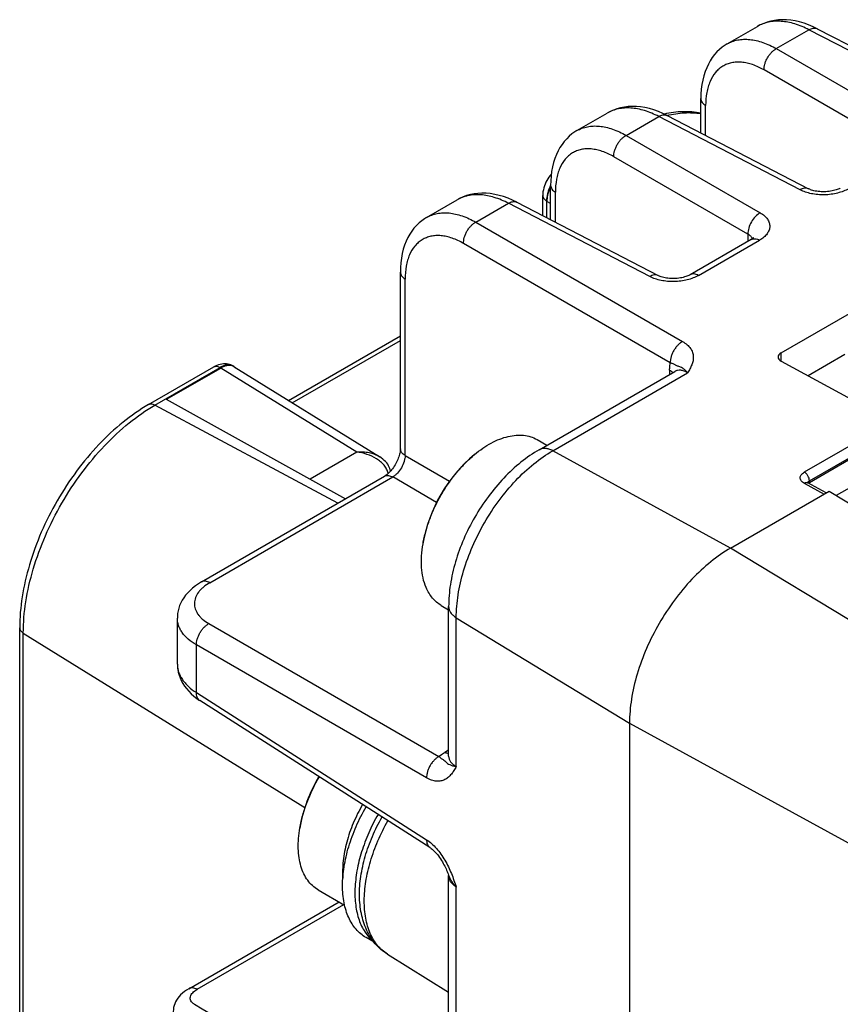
# Model space of a CAD drawing. Header units: inches. Extents: x 0 to 34, y 0 to 22.
# Tile 27 of 50: x 4.8 to 5.7, y 17.3 to 18.5. Entities that reach past the tile are written whole.
import ezdxf

# ---------------------------------------------------------------- set-up
doc = ezdxf.new("R2010")
doc.units = ezdxf.units.IN
doc.header["$LTSCALE"] = 1.87
doc.header["$MEASUREMENT"] = 0
doc.layers.get('0').update_dxf_attribs({"linetype": 'CONTINUOUS'})

msp = doc.modelspace()

# ---------------------------------------------------------------- linework, layer by layer
at = {"color": 7, "linetype": 'CONTINUOUS'}
for p, q in [((5.6154, 18.4228), (5.6498, 18.4427)), ((5.671, 18.4175), (5.7079, 18.4388)), ((5.8677, 18.356), (5.7079, 18.4388)), ((5.7173, 18.44), (5.8771, 18.3572)), ((5.671, 18.4175), (5.8226, 18.33)), ((5.8087, 18.3059), (5.6571, 18.3934)), ((5.5857, 18.3222), (5.5857, 18.3611)), ((5.5911, 18.3194), (5.5911, 18.3532)), ((5.4456, 18.3248), (5.48, 18.3447)), ((5.5012, 18.3195), (5.5381, 18.3408)), ((5.6978, 18.2579), (5.5381, 18.3408)), ((5.5475, 18.342), (5.7073, 18.2591)), ((5.5012, 18.3195), (5.6528, 18.2319)), ((5.6389, 18.2078), (5.4873, 18.2954)), ((5.4159, 18.2241), (5.4159, 18.263)), ((5.4213, 18.2213), (5.4213, 18.2552)), ((5.2757, 18.2267), (5.3102, 18.2466)), ((5.3314, 18.2214), (5.3683, 18.2427)), ((5.528, 18.1599), (5.3683, 18.2427)), ((5.3777, 18.2439), (5.5374, 18.1611)), ((5.407, 18.2287), (5.407, 18.2514)), ((5.4116, 18.2448), (5.4116, 18.2452)), ((5.4116, 18.2263), (5.4116, 18.2448)), ((5.4159, 18.2423), (5.4116, 18.2448)), ((5.3314, 18.2214), (5.5651, 18.0865)), ((5.6389, 18.2078), (5.6389, 18.1997)), ((5.5512, 18.0624), (5.3175, 18.1973)), ((5.6426, 18.2018), (5.5735, 18.1619)), ((5.583, 18.1611), (5.6521, 18.201)), ((5.2461, 17.9653), (5.2461, 18.165)), ((5.2515, 17.9575), (5.2515, 18.1571)), ((5.6764, 18.0738), (5.7989, 18.1445)), ((5.1196, 18.0199), (5.2461, 18.0929)), ((5.124, 18.0172), (5.2461, 18.0876)), ((5.6764, 18.0644), (5.6764, 18.0738)), ((5.6764, 18.0644), (5.8017, 17.9959)), ((5.7486, 18.0719), (5.7068, 18.0478)), ((4.9615, 18.0151), (5.0353, 18.0578)), ((4.9687, 18.0146), (5.0425, 18.0572)), ((5.043, 18.0569), (4.9815, 18.0214)), ((4.9819, 18.0212), (5.0431, 18.0565)), ((5.0425, 18.0572), (5.043, 18.0569)), ((5.1968, 17.9614), (5.0431, 18.0565)), ((5.0583, 18.0578), (5.223, 17.956)), ((5.0587, 18.058), (5.0603, 18.0566)), ((5.4031, 17.9642), (5.5563, 18.0526)), ((5.5504, 18.0542), (5.5504, 18.0492)), ((5.4183, 17.963), (5.5708, 18.051)), ((4.9815, 18.0214), (5.184, 17.9087)), ((5.1753, 17.9036), (4.9687, 18.0146)), ((5.8016, 17.996), (5.7026, 17.9388)), ((5.7084, 17.9291), (5.8073, 17.9862)), ((5.4006, 17.9757), (5.4118, 17.9692)), ((5.8073, 17.984), (5.7084, 17.9269)), ((5.6193, 17.853), (5.4183, 17.963)), ((5.8268, 17.9631), (5.7388, 17.9123)), ((5.1968, 17.9614), (5.144, 17.9309)), ((5.2515, 17.9575), (5.3017, 17.9285)), ((5.0212, 17.8147), (5.2281, 17.9341)), ((5.0307, 17.8139), (5.2376, 17.9334)), ((5.2871, 17.9047), (5.2376, 17.9334)), ((5.7084, 17.9269), (5.7084, 17.9291)), ((5.7026, 17.9263), (5.7251, 17.914)), ((5.7273, 17.9154), (5.7066, 17.9267)), ((5.7084, 17.9269), (5.7074, 17.9262)), ((5.6193, 17.853), (5.7306, 17.9173)), ((5.7306, 17.9173), (5.9979, 17.7549)), ((6.1079, 17.5561), (5.6193, 17.853)), ((5.2923, 17.7882), (5.3007, 17.7833)), ((5.3007, 17.6178), (5.3007, 17.7868)), ((4.9941, 17.7218), (4.9941, 17.7739)), ((5.3093, 17.606), (5.3093, 17.7743)), ((5.3093, 17.7743), (5.5051, 17.6552)), ((4.8159, 16.7872), (4.8159, 17.7629)), ((5.0296, 17.7676), (5.2897, 17.6174)), ((4.82, 16.7813), (4.82, 17.757)), ((4.82, 17.757), (5.1383, 17.5599)), ((5.0157, 17.6897), (5.0157, 17.7435)), ((5.2757, 17.5933), (5.0157, 17.7435)), ((4.9941, 17.7218), (4.9941, 17.7217)), ((5.0157, 17.6897), (5.2757, 17.5233)), ((5.2794, 17.5146), (5.0194, 17.6809)), ((5.5051, 17.6552), (5.5051, 17.0406)), ((5.5051, 17.6552), (6.0065, 17.3804)), ((5.3007, 17.6246), (5.2963, 17.6221)), ((5.3, 17.4849), (5.3007, 17.4832)), ((5.3007, 17.4832), (5.3007, 17.483)), ((5.3007, 17.1722), (5.3007, 17.483)), ((5.1531, 17.4668), (5.1831, 17.4495)), ((5.3093, 17.1597), (5.3093, 17.4697)), ((5.0069, 17.355), (5.1768, 17.4531)), ((5.0163, 17.3543), (5.1822, 17.45)), ((5.2165, 17.4074), (5.2073, 17.4128)), ((5.2315, 17.394), (5.3007, 17.3511))]:
    msp.add_line(p, q, dxfattribs=at)
for points in [[(5.7173, 18.44), (5.7126, 18.4423), (5.7075, 18.4445), (5.7024, 18.4463), (5.6973, 18.4478), (5.6923, 18.4489), (5.6874, 18.4497), (5.6826, 18.4501), (5.678, 18.4502), (5.6735, 18.45), (5.6691, 18.4495), (5.6648, 18.4486), (5.6607, 18.4475), (5.6567, 18.4461), (5.6529, 18.4444), (5.6498, 18.4427)], [(5.6154, 18.4228), (5.613, 18.4214), (5.6099, 18.4191), (5.6068, 18.4166), (5.6039, 18.4138), (5.6012, 18.4107), (5.5986, 18.4074), (5.5963, 18.4038), (5.5942, 18.4), (5.5923, 18.3959), (5.5905, 18.3916), (5.5891, 18.3869), (5.5878, 18.382), (5.5869, 18.3769), (5.5862, 18.3716), (5.5858, 18.3662), (5.5857, 18.3611)], [(5.5475, 18.3419), (5.5428, 18.3443), (5.5377, 18.3464), (5.5326, 18.3483), (5.5275, 18.3497), (5.5225, 18.3509), (5.5176, 18.3516), (5.5128, 18.3521), (5.5081, 18.3522), (5.5037, 18.352), (5.4993, 18.3514), (5.495, 18.3506), (5.4909, 18.3494), (5.4869, 18.348), (5.4831, 18.3463), (5.48, 18.3447)], [(5.4455, 18.3248), (5.4432, 18.3233), (5.44, 18.3211), (5.437, 18.3185), (5.4341, 18.3157), (5.4313, 18.3127), (5.4288, 18.3093), (5.4265, 18.3058), (5.4244, 18.302), (5.4224, 18.2979), (5.4207, 18.2935), (5.4193, 18.2888), (5.418, 18.2839), (5.4171, 18.2788), (5.4164, 18.2735), (5.416, 18.2681), (5.4159, 18.263)], [(5.4167, 18.2757), (5.4153, 18.2741), (5.414, 18.2723), (5.4127, 18.2704), (5.4116, 18.2685), (5.4106, 18.2665), (5.4097, 18.2644), (5.4089, 18.2623), (5.4082, 18.26), (5.4077, 18.2578), (5.4073, 18.2555), (5.4071, 18.2533), (5.407, 18.2514)], [(5.3777, 18.2439), (5.3729, 18.2462), (5.3679, 18.2484), (5.3628, 18.2502), (5.3577, 18.2517), (5.3527, 18.2528), (5.3477, 18.2536), (5.343, 18.254), (5.3383, 18.2541), (5.3338, 18.2539), (5.3295, 18.2534), (5.3252, 18.2525), (5.321, 18.2514), (5.3171, 18.25), (5.3133, 18.2483), (5.3102, 18.2466)], [(5.7433, 18.2599), (5.7427, 18.2596), (5.7419, 18.2592), (5.7409, 18.2588), (5.7398, 18.2583), (5.7385, 18.2579), (5.7371, 18.2574), (5.7356, 18.257), (5.734, 18.2567), (5.7324, 18.2563), (5.7307, 18.2561), (5.7289, 18.2559), (5.7271, 18.2558), (5.7253, 18.2557), (5.7236, 18.2557), (5.7218, 18.2557), (5.72, 18.2559), (5.7183, 18.256), (5.7166, 18.2563), (5.715, 18.2566), (5.7135, 18.2569), (5.7121, 18.2573), (5.7108, 18.2577), (5.7097, 18.2581), (5.7087, 18.2585), (5.7078, 18.2589), (5.7073, 18.2591)], [(5.2757, 18.2267), (5.2734, 18.2253), (5.2702, 18.223), (5.2672, 18.2205), (5.2643, 18.2177), (5.2615, 18.2146), (5.259, 18.2113), (5.2567, 18.2077), (5.2545, 18.2039), (5.2526, 18.1998), (5.2509, 18.1955), (5.2494, 18.1908), (5.2482, 18.1859), (5.2473, 18.1808), (5.2466, 18.1755), (5.2462, 18.1701), (5.2461, 18.165)], [(5.6451, 18.2037), (5.6451, 18.2037), (5.645, 18.2036), (5.6448, 18.2034), (5.6446, 18.2032), (5.6442, 18.2029), (5.6437, 18.2025), (5.6431, 18.2021), (5.6426, 18.2018)], [(5.5735, 18.1619), (5.5729, 18.1616), (5.5721, 18.1612), (5.5711, 18.1607), (5.5699, 18.1602), (5.5687, 18.1598), (5.5673, 18.1594), (5.5658, 18.159), (5.5642, 18.1586), (5.5626, 18.1583), (5.5608, 18.158), (5.5591, 18.1578), (5.5573, 18.1577), (5.5555, 18.1576), (5.5537, 18.1576), (5.552, 18.1577), (5.5502, 18.1578), (5.5485, 18.158), (5.5468, 18.1582), (5.5452, 18.1585), (5.5437, 18.1589), (5.5423, 18.1592), (5.541, 18.1596), (5.5399, 18.16), (5.5389, 18.1604), (5.538, 18.1608), (5.5374, 18.1611)], [(5.0576, 18.0586), (5.0562, 18.0593), (5.0547, 18.06), (5.0531, 18.0605), (5.0514, 18.0608), (5.0497, 18.0611), (5.048, 18.0612), (5.0461, 18.0611), (5.0443, 18.0609), (5.0424, 18.0606), (5.0406, 18.0601), (5.0387, 18.0594), (5.0369, 18.0586), (5.0353, 18.0578)], [(5.557, 18.0532), (5.557, 18.0533), (5.557, 18.0532), (5.5569, 18.0531), (5.5566, 18.0528), (5.5563, 18.0526)], [(5.2461, 17.9653), (5.2461, 17.9647), (5.246, 17.9638), (5.2459, 17.9628), (5.2458, 17.9617), (5.2455, 17.9604), (5.2452, 17.9591), (5.2448, 17.9577), (5.2444, 17.9562), (5.2438, 17.9547), (5.2432, 17.9531), (5.2425, 17.9515), (5.2418, 17.95), (5.241, 17.9485), (5.2401, 17.947), (5.2392, 17.9455), (5.2383, 17.9441), (5.2373, 17.9427), (5.2362, 17.9414), (5.2352, 17.9402), (5.2341, 17.939), (5.2331, 17.938), (5.2321, 17.9371), (5.2311, 17.9362), (5.2302, 17.9355), (5.2293, 17.9349), (5.2286, 17.9344), (5.2281, 17.9341)], [(5.235, 17.94), (5.2346, 17.9415), (5.2342, 17.943), (5.2335, 17.9446), (5.2328, 17.9461), (5.2319, 17.9477), (5.2308, 17.9492), (5.2295, 17.9507), (5.228, 17.9521), (5.2264, 17.9535), (5.2246, 17.9549), (5.223, 17.956)], [(5.7066, 17.9267), (5.7064, 17.9268), (5.7061, 17.927), (5.7059, 17.9271), (5.7058, 17.9272), (5.7057, 17.9273), (5.7057, 17.9273)], [(5.0212, 17.8147), (5.0179, 17.8127), (5.0145, 17.8103), (5.0113, 17.8078), (5.0084, 17.8052), (5.0058, 17.8025), (5.0034, 17.7997), (5.0013, 17.7968), (4.9995, 17.794), (4.998, 17.791), (4.9967, 17.7881), (4.9957, 17.7851), (4.9949, 17.7821), (4.9944, 17.779), (4.9941, 17.7761), (4.9941, 17.7739)], [(4.9941, 17.7218), (4.9941, 17.7191), (4.9945, 17.7159), (4.9951, 17.7127), (4.996, 17.7095), (4.9971, 17.7063), (4.9985, 17.7032), (5.0001, 17.7001), (5.0021, 17.6971), (5.0043, 17.6941), (5.0069, 17.6912), (5.0097, 17.6884), (5.0127, 17.6857), (5.0161, 17.6831), (5.0193, 17.6809)], [(5.3007, 17.6178), (5.3006, 17.6175), (5.3006, 17.6171), (5.3005, 17.6169), (5.3005, 17.6169)], [(5.2794, 17.5146), (5.2801, 17.5141), (5.2811, 17.5134), (5.2821, 17.5126), (5.2831, 17.5117), (5.2843, 17.5106), (5.2854, 17.5094), (5.2867, 17.508), (5.288, 17.5065), (5.2892, 17.505), (5.2904, 17.5033), (5.2915, 17.5016), (5.2926, 17.4999), (5.2936, 17.4983), (5.2945, 17.4966), (5.2954, 17.495), (5.2962, 17.4934), (5.297, 17.4919), (5.2977, 17.4904), (5.2983, 17.4889), (5.2989, 17.4875), (5.2995, 17.4862), (5.3, 17.4849)], [(5.3006, 17.4833), (5.3006, 17.4833), (5.3006, 17.4833), (5.3007, 17.4832)], [(5.0069, 17.355), (5.0044, 17.3535), (5.002, 17.3518), (4.9998, 17.3499), (4.9978, 17.348), (4.9961, 17.3461), (4.9945, 17.3441), (4.9932, 17.3421), (4.9921, 17.34), (4.9912, 17.3379), (4.9905, 17.3358), (4.9899, 17.3336), (4.9896, 17.3315), (4.9894, 17.3293), (4.9894, 17.3272), (4.9895, 17.3251), (4.9898, 17.323), (4.9903, 17.3209), (4.991, 17.3189), (4.9918, 17.3169), (4.9929, 17.315)]]:
    msp.add_lwpolyline(points, dxfattribs=at)
for centre, radius, start, end in [((5.7144, 18.4343), 0.00639, 62.7011, 65.0167), ((5.5446, 18.3363), 0.00639, 62.7027, 65.0207), ((5.462, 18.2415), 0.051, 154.8038, 154.9594), ((5.3748, 18.2382), 0.00639, 62.7027, 65.0207), ((5.4186, 18.2577), 0.0143, 239.9972, 240.8727), ((5.0524, 18.0494), 0.0105, 60.8894, 64.4502), ((5.053, 18.0493), 0.01, 62.1023, 64.2865), ((5.053, 18.0497), 0.01, 56.9441, 63.7102), ((5.0531, 18.0493), 0.01, 58.2668, 62.1011), ((5.053, 18.0497), 0.0101, 55.4575, 56.9439), ((5.4378, 17.8292), 0.1686, 129.8258, 170.1712), ((5.7089, 17.9259), 0.00284, 157.5586, 158.6044), ((5.2986, 17.5078), 0.1686, 148.9788, 170.171), ((5.34, 17.4985), 0.0422, 201.2409, 201.4519), ((35.4739, 68.2399), 59.3204, 239.103405, 239.419785)]:
    msp.add_arc(centre, radius, start, end, dxfattribs=at)
msp.add_ellipse((5.6848, 18.0692), major_axis=(0.0118, 0.0003), ratio=0.562082, start_param=2.343771, end_param=3.914567, dxfattribs=at)
for points, knots in [([(5.7079, 18.4388), (5.7028, 18.4415), (5.6949, 18.4448), (5.6842, 18.4475), (5.6766, 18.4485), (5.6693, 18.4486), (5.6623, 18.4476), (5.6558, 18.4457), (5.6517, 18.4438), (5.6498, 18.4427)], [0, 0, 0, 0, 0.286294, 0.418943, 0.544857, 0.664697, 0.779555, 0.890792, 1, 1, 1, 1]), ([(5.7079, 18.4388), (5.7087, 18.4393), (5.7102, 18.44), (5.7126, 18.4407), (5.7149, 18.4408), (5.7164, 18.4404), (5.7171, 18.4401)], [0, 0, 0, 0, 0.269631, 0.527013, 0.769199, 1, 1, 1, 1]), ([(5.6154, 18.4228), (5.6172, 18.4239), (5.6211, 18.4257), (5.6274, 18.4275), (5.6341, 18.4282), (5.6411, 18.428), (5.6484, 18.4268), (5.6586, 18.4238), (5.6661, 18.4203), (5.671, 18.4175)], [0, 0, 0, 0, 0.108399, 0.218638, 0.332566, 0.451776, 0.577545, 0.71066, 1, 1, 1, 1]), ([(5.6571, 18.3934), (5.6571, 18.3944), (5.6572, 18.3967), (5.6579, 18.4001), (5.6592, 18.4037), (5.661, 18.4073), (5.6632, 18.4106), (5.6657, 18.4135), (5.6683, 18.4158), (5.6701, 18.417), (5.671, 18.4175)], [0, 0, 0, 0, 0.10687, 0.227986, 0.360878, 0.499995, 0.63911, 0.772006, 0.893125, 1, 1, 1, 1]), ([(5.6571, 18.3934), (5.653, 18.3958), (5.6467, 18.3988), (5.638, 18.4013), (5.6319, 18.4023), (5.626, 18.4024), (5.6203, 18.4017), (5.6151, 18.4001), (5.6103, 18.3977), (5.6059, 18.3945), (5.6006, 18.3891), (5.5966, 18.3822), (5.5938, 18.3744), (5.5917, 18.3653), (5.5911, 18.3581), (5.5911, 18.3532)], [0, 0, 0, 0, 0.143288, 0.209063, 0.27112, 0.329885, 0.386039, 0.440421, 0.494008, 0.547881, 0.603089, 0.72066, 0.784633, 0.852476, 1, 1, 1, 1]), ([(5.5857, 18.3611), (5.5857, 18.3603), (5.586, 18.3587), (5.5872, 18.3566), (5.5889, 18.3547), (5.5904, 18.3537), (5.5911, 18.3532)], [0, 0, 0, 0, 0.230248, 0.471877, 0.72937, 1, 1, 1, 1]), ([(5.5381, 18.3408), (5.533, 18.3434), (5.5251, 18.3468), (5.5144, 18.3495), (5.5068, 18.3505), (5.4995, 18.3505), (5.4925, 18.3496), (5.486, 18.3477), (5.4819, 18.3458), (5.48, 18.3447)], [0, 0, 0, 0, 0.286294, 0.418943, 0.544857, 0.664697, 0.779555, 0.890792, 1, 1, 1, 1]), ([(5.5381, 18.3408), (5.5388, 18.3412), (5.5404, 18.342), (5.5427, 18.3427), (5.5451, 18.3428), (5.5466, 18.3424), (5.5473, 18.3421)], [0, 0, 0, 0, 0.269631, 0.527013, 0.769198, 1, 1, 1, 1]), ([(5.5857, 18.3447), (5.5791, 18.3459), (5.5651, 18.3469), (5.5512, 18.3451), (5.5443, 18.3436)], [0, 0, 0, 0, 0.488172, 1, 1, 1, 1]), ([(5.5475, 18.342), (5.554, 18.3436), (5.5667, 18.3456), (5.5796, 18.3451), (5.5857, 18.3442)], [0, 0, 0, 0, 0.518556, 1, 1, 1, 1]), ([(5.4456, 18.3248), (5.4474, 18.3259), (5.4513, 18.3277), (5.4576, 18.3294), (5.4642, 18.3302), (5.4712, 18.33), (5.4785, 18.3288), (5.4888, 18.3258), (5.4963, 18.3223), (5.5012, 18.3195)], [0, 0, 0, 0, 0.108399, 0.218638, 0.332566, 0.451776, 0.577545, 0.71066, 1, 1, 1, 1]), ([(5.4873, 18.2954), (5.4873, 18.2964), (5.4874, 18.2986), (5.4881, 18.302), (5.4894, 18.3056), (5.4912, 18.3092), (5.4934, 18.3125), (5.4958, 18.3154), (5.4985, 18.3177), (5.5003, 18.319), (5.5012, 18.3195)], [0, 0, 0, 0, 0.10687, 0.227986, 0.360878, 0.499995, 0.63911, 0.772006, 0.893125, 1, 1, 1, 1]), ([(5.4873, 18.2954), (5.4832, 18.2977), (5.4768, 18.3007), (5.4682, 18.3032), (5.462, 18.3042), (5.4561, 18.3044), (5.4505, 18.3036), (5.4453, 18.3021), (5.4404, 18.2997), (5.4361, 18.2965), (5.4308, 18.291), (5.4268, 18.2841), (5.424, 18.2763), (5.4219, 18.2673), (5.4213, 18.2601), (5.4213, 18.2552)], [0, 0, 0, 0, 0.143288, 0.209063, 0.27112, 0.329885, 0.386039, 0.440421, 0.494008, 0.547881, 0.603089, 0.72066, 0.784633, 0.852476, 1, 1, 1, 1]), ([(5.4158, 18.263), (5.4145, 18.2601), (5.4128, 18.2556), (5.4118, 18.2495), (5.4116, 18.2466), (5.4116, 18.2452)], [0, 0, 0, 0, 0.523294, 0.769266, 1, 1, 1, 1]), ([(5.4159, 18.263), (5.4159, 18.2622), (5.4162, 18.2607), (5.4173, 18.2585), (5.4191, 18.2567), (5.4205, 18.2556), (5.4213, 18.2552)], [0, 0, 0, 0, 0.230248, 0.471877, 0.72937, 1, 1, 1, 1]), ([(5.3683, 18.2427), (5.3631, 18.2454), (5.3553, 18.2487), (5.3446, 18.2514), (5.337, 18.2524), (5.3296, 18.2525), (5.3227, 18.2515), (5.3161, 18.2496), (5.3121, 18.2477), (5.3102, 18.2466)], [0, 0, 0, 0, 0.286294, 0.418943, 0.544857, 0.664697, 0.779555, 0.890792, 1, 1, 1, 1]), ([(5.4116, 18.2452), (5.4116, 18.248), (5.4125, 18.254), (5.4146, 18.2596), (5.4159, 18.2624)], [0, 0, 0, 0, 0.475289, 1, 1, 1, 1]), ([(5.4159, 18.2619), (5.4146, 18.2592), (5.413, 18.255), (5.4119, 18.2493), (5.4117, 18.2465), (5.4116, 18.2452)], [0, 0, 0, 0, 0.523199, 0.769082, 1, 1, 1, 1]), ([(5.7073, 18.2591), (5.7066, 18.2595), (5.7051, 18.26), (5.7026, 18.2599), (5.7002, 18.2592), (5.6986, 18.2584), (5.6978, 18.2579)], [0, 0, 0, 0, 0.230688, 0.472525, 0.73006, 1, 1, 1, 1]), ([(5.7528, 18.2592), (5.7509, 18.2581), (5.7468, 18.2562), (5.7402, 18.2541), (5.7329, 18.2527), (5.7255, 18.2521), (5.7179, 18.2524), (5.7107, 18.2534), (5.7039, 18.2552), (5.6998, 18.2569), (5.6978, 18.2579)], [0, 0, 0, 0, 0.114096, 0.237358, 0.366996, 0.499979, 0.632965, 0.762611, 0.885887, 1, 1, 1, 1]), ([(5.3683, 18.2427), (5.369, 18.2432), (5.3705, 18.2439), (5.3729, 18.2446), (5.3753, 18.2447), (5.3768, 18.2443), (5.3775, 18.244)], [0, 0, 0, 0, 0.269631, 0.527013, 0.769198, 1, 1, 1, 1]), ([(5.407, 18.2514), (5.407, 18.2508), (5.4073, 18.2496), (5.4082, 18.2479), (5.4096, 18.2465), (5.4108, 18.2457), (5.4114, 18.2453)], [0, 0, 0, 0, 0.228788, 0.470121, 0.728517, 1, 1, 1, 1]), ([(5.2758, 18.2267), (5.2776, 18.2278), (5.2815, 18.2296), (5.2877, 18.2314), (5.2944, 18.2321), (5.3014, 18.2319), (5.3087, 18.2307), (5.319, 18.2277), (5.3265, 18.2242), (5.3314, 18.2214)], [0, 0, 0, 0, 0.108399, 0.218638, 0.332566, 0.451776, 0.577545, 0.71066, 1, 1, 1, 1]), ([(5.6528, 18.2319), (5.6508, 18.2308), (5.647, 18.2277), (5.6426, 18.2218), (5.6396, 18.215), (5.6388, 18.2101), (5.6389, 18.2078)], [0, 0, 0, 0, 0.237997, 0.500005, 0.762011, 1, 1, 1, 1]), ([(5.6528, 18.2319), (5.6545, 18.231), (5.6574, 18.2289), (5.661, 18.2252), (5.6628, 18.2216), (5.6635, 18.2187), (5.6637, 18.2166), (5.6634, 18.2144), (5.6626, 18.2115), (5.6606, 18.2079), (5.6569, 18.2041), (5.6538, 18.202), (5.6521, 18.201)], [0, 0, 0, 0, 0.143469, 0.271003, 0.38572, 0.44015, 0.493782, 0.547703, 0.602972, 0.720692, 0.85226, 1, 1, 1, 1]), ([(5.3175, 18.1973), (5.3175, 18.1983), (5.3176, 18.2006), (5.3183, 18.204), (5.3196, 18.2076), (5.3213, 18.2112), (5.3235, 18.2145), (5.326, 18.2174), (5.3286, 18.2197), (5.3305, 18.2209), (5.3314, 18.2214)], [0, 0, 0, 0, 0.10687, 0.227986, 0.360878, 0.499994, 0.639111, 0.772006, 0.893125, 1, 1, 1, 1]), ([(5.6439, 18.2027), (5.6437, 18.2032), (5.6432, 18.2042), (5.6421, 18.2055), (5.6406, 18.2068), (5.6395, 18.2075), (5.6389, 18.2078)], [0, 0, 0, 0, 0.219535, 0.456856, 0.716365, 1, 1, 1, 1]), ([(5.3175, 18.1973), (5.3134, 18.1997), (5.307, 18.2027), (5.2984, 18.2052), (5.2922, 18.2062), (5.2863, 18.2063), (5.2807, 18.2056), (5.2755, 18.204), (5.2706, 18.2016), (5.2662, 18.1984), (5.261, 18.193), (5.2569, 18.1861), (5.2542, 18.1783), (5.252, 18.1692), (5.2515, 18.162), (5.2515, 18.1571)], [0, 0, 0, 0, 0.143288, 0.209063, 0.27112, 0.329885, 0.386039, 0.440421, 0.494008, 0.547881, 0.603089, 0.72066, 0.784633, 0.852476, 1, 1, 1, 1]), ([(5.6426, 18.2018), (5.6433, 18.2022), (5.6448, 18.2027), (5.6472, 18.2028), (5.6497, 18.2022), (5.6513, 18.2015), (5.6521, 18.201)], [0, 0, 0, 0, 0.230274, 0.471941, 0.729595, 1, 1, 1, 1]), ([(5.2461, 18.165), (5.2461, 18.1642), (5.2464, 18.1626), (5.2475, 18.1605), (5.2493, 18.1586), (5.2507, 18.1576), (5.2515, 18.1571)], [0, 0, 0, 0, 0.230248, 0.471878, 0.72937, 1, 1, 1, 1]), ([(5.583, 18.1611), (5.5822, 18.1616), (5.5806, 18.1623), (5.5781, 18.1629), (5.5756, 18.1628), (5.5741, 18.1623), (5.5735, 18.1619)], [0, 0, 0, 0, 0.270405, 0.528059, 0.769726, 1, 1, 1, 1]), ([(5.5374, 18.1611), (5.5368, 18.1614), (5.5352, 18.1619), (5.5328, 18.1618), (5.5303, 18.1611), (5.5288, 18.1603), (5.528, 18.1599)], [0, 0, 0, 0, 0.230688, 0.472525, 0.73006, 1, 1, 1, 1]), ([(5.583, 18.1611), (5.5811, 18.16), (5.577, 18.1581), (5.5703, 18.156), (5.5631, 18.1547), (5.5556, 18.1541), (5.5481, 18.1543), (5.5409, 18.1554), (5.5341, 18.1571), (5.5299, 18.1589), (5.528, 18.1599)], [0, 0, 0, 0, 0.114096, 0.237358, 0.366996, 0.499979, 0.632965, 0.762611, 0.885887, 1, 1, 1, 1]), ([(5.5651, 18.0865), (5.5642, 18.086), (5.5623, 18.0848), (5.5597, 18.0824), (5.5572, 18.0796), (5.555, 18.0762), (5.5532, 18.0727), (5.552, 18.0691), (5.5513, 18.0656), (5.5511, 18.0634), (5.5512, 18.0624)], [0, 0, 0, 0, 0.106886, 0.227984, 0.360775, 0.500006, 0.639236, 0.772025, 0.893119, 1, 1, 1, 1]), ([(5.5651, 18.0865), (5.5669, 18.0854), (5.5702, 18.0832), (5.574, 18.079), (5.5764, 18.0744), (5.5774, 18.0696), (5.577, 18.0647), (5.5755, 18.0601), (5.5733, 18.0555), (5.5717, 18.0525), (5.5708, 18.051)], [0, 0, 0, 0, 0.151461, 0.286235, 0.407833, 0.522372, 0.636183, 0.753476, 0.875225, 1, 1, 1, 1]), ([(5.5504, 18.0542), (5.5504, 18.055), (5.5505, 18.0577), (5.5508, 18.0604), (5.5512, 18.0624)], [0, 0, 0, 0, 0.261022, 1, 1, 1, 1]), ([(5.5708, 18.051), (5.5699, 18.0521), (5.5681, 18.0541), (5.5654, 18.0563), (5.563, 18.0576), (5.561, 18.0583), (5.5593, 18.0587), (5.5578, 18.0594), (5.5565, 18.0602), (5.555, 18.0609), (5.5536, 18.0615), (5.5523, 18.062), (5.5515, 18.0623), (5.5512, 18.0624)], [0, 0, 0, 0, 0.187912, 0.3386, 0.454089, 0.540673, 0.611447, 0.691296, 0.745143, 0.813136, 0.897762, 0.946646, 1, 1, 1, 1]), ([(5.0353, 18.0578), (5.0358, 18.058), (5.037, 18.0585), (5.0388, 18.0585), (5.0407, 18.0581), (5.0419, 18.0575), (5.0425, 18.0572)], [0, 0, 0, 0, 0.23067, 0.472413, 0.729852, 1, 1, 1, 1]), ([(5.057, 18.059), (5.056, 18.0594), (5.0537, 18.0601), (5.0501, 18.0601), (5.0462, 18.0591), (5.0437, 18.0579), (5.0425, 18.0572)], [0, 0, 0, 0, 0.219924, 0.455148, 0.713989, 1, 1, 1, 1]), ([(5.043, 18.0569), (5.0443, 18.0576), (5.0468, 18.0588), (5.0506, 18.0598), (5.0543, 18.0598), (5.0565, 18.0592), (5.0575, 18.0587)], [0, 0, 0, 0, 0.288499, 0.548007, 0.782187, 1, 1, 1, 1]), ([(5.0574, 18.0583), (5.0564, 18.0588), (5.0542, 18.0594), (5.0506, 18.0594), (5.0468, 18.0584), (5.0443, 18.0572), (5.0431, 18.0565)], [0, 0, 0, 0, 0.21785, 0.452253, 0.711811, 1, 1, 1, 1]), ([(5.5504, 18.0542), (5.5507, 18.054), (5.552, 18.0532), (5.5532, 18.0522), (5.5539, 18.0513)], [0, 0, 0, 0, 0.257293, 1, 1, 1, 1]), ([(5.5708, 18.051), (5.5695, 18.0518), (5.567, 18.0531), (5.5631, 18.0541), (5.5594, 18.054), (5.5572, 18.0532), (5.5563, 18.0526)], [0, 0, 0, 0, 0.291447, 0.550501, 0.78268, 1, 1, 1, 1]), ([(4.9615, 18.0151), (4.9515, 18.0093), (4.9316, 17.9955), (4.9044, 17.9701), (4.8795, 17.9402), (4.8577, 17.9069), (4.8398, 17.8714), (4.8264, 17.8349), (4.818, 17.7987), (4.8159, 17.7746), (4.8159, 17.7629)], [0, 0, 0, 0, 0.115402, 0.238698, 0.367815, 0.500005, 0.632195, 0.761309, 0.884602, 1, 1, 1, 1]), ([(4.82, 17.757), (4.82, 17.7688), (4.8221, 17.7932), (4.8307, 17.8301), (4.8444, 17.8675), (4.8628, 17.904), (4.8852, 17.9381), (4.9107, 17.9687), (4.9384, 17.9946), (4.9585, 18.0087), (4.9687, 18.0146)], [0, 0, 0, 0, 0.114151, 0.237321, 0.36697, 0.499994, 0.633019, 0.76267, 0.885844, 1, 1, 1, 1]), ([(4.9687, 18.0146), (4.968, 18.0149), (4.9668, 18.0155), (4.9649, 18.0159), (4.9631, 18.0158), (4.962, 18.0154), (4.9615, 18.0151)], [0, 0, 0, 0, 0.287764, 0.546283, 0.780291, 1, 1, 1, 1]), ([(5.3299, 17.9586), (5.3329, 17.9612), (5.339, 17.9659), (5.3486, 17.9718), (5.3582, 17.9763), (5.3676, 17.9793), (5.3767, 17.9808), (5.3853, 17.9808), (5.3934, 17.9791), (5.3983, 17.977), (5.4006, 17.9757)], [0, 0, 0, 0, 0.154182, 0.299911, 0.436522, 0.563841, 0.682305, 0.793072, 0.898085, 1, 1, 1, 1]), ([(5.2515, 17.9575), (5.2507, 17.9579), (5.2493, 17.959), (5.2475, 17.9608), (5.2464, 17.963), (5.2461, 17.9645), (5.2461, 17.9653)], [0, 0, 0, 0, 0.270395, 0.528045, 0.769716, 1, 1, 1, 1]), ([(5.4031, 17.9642), (5.3959, 17.96), (5.3817, 17.9502), (5.3625, 17.9323), (5.345, 17.9114), (5.3298, 17.8882), (5.3173, 17.8635), (5.308, 17.8379), (5.3021, 17.8123), (5.3007, 17.7951), (5.3007, 17.7868)], [0, 0, 0, 0, 0.117637, 0.241177, 0.369333, 0.500004, 0.630675, 0.758829, 0.882366, 1, 1, 1, 1]), ([(5.3093, 17.7743), (5.3093, 17.7829), (5.3109, 17.8008), (5.3172, 17.8278), (5.3273, 17.8552), (5.3407, 17.8819), (5.3571, 17.9069), (5.3758, 17.9294), (5.3961, 17.9483), (5.4108, 17.9587), (5.4183, 17.963)], [0, 0, 0, 0, 0.114151, 0.237321, 0.36697, 0.499994, 0.633019, 0.76267, 0.885844, 1, 1, 1, 1]), ([(5.4183, 17.963), (5.4169, 17.9637), (5.4143, 17.9649), (5.4102, 17.9658), (5.4064, 17.9656), (5.4041, 17.9648), (5.4031, 17.9642)], [0, 0, 0, 0, 0.288281, 0.546982, 0.780778, 1, 1, 1, 1]), ([(5.223, 17.956), (5.2211, 17.9571), (5.2171, 17.959), (5.2107, 17.9608), (5.2038, 17.9617), (5.1991, 17.9616), (5.1968, 17.9614)], [0, 0, 0, 0, 0.237841, 0.485192, 0.739932, 1, 1, 1, 1]), ([(5.2324, 17.9374), (5.232, 17.9391), (5.2308, 17.9423), (5.2277, 17.9468), (5.2238, 17.9507), (5.2175, 17.9553), (5.2085, 17.9593), (5.2007, 17.961), (5.1968, 17.9614)], [0, 0, 0, 0, 0.111948, 0.229641, 0.352465, 0.479156, 0.738645, 1, 1, 1, 1]), ([(5.2515, 17.9575), (5.2515, 17.9564), (5.2512, 17.9541), (5.25, 17.9494), (5.2475, 17.9437), (5.2438, 17.9386), (5.2403, 17.9353), (5.2385, 17.9339), (5.2376, 17.9334)], [0, 0, 0, 0, 0.113536, 0.236673, 0.499994, 0.763318, 0.886459, 1, 1, 1, 1]), ([(5.2717, 17.8579), (5.2725, 17.8626), (5.2747, 17.872), (5.2792, 17.8859), (5.2851, 17.8998), (5.2921, 17.9133), (5.3003, 17.9262), (5.3094, 17.9382), (5.3192, 17.9491), (5.3262, 17.9556), (5.3299, 17.9586)], [0, 0, 0, 0, 0.119242, 0.243351, 0.370821, 0.500007, 0.629192, 0.75666, 0.880763, 1, 1, 1, 1]), ([(5.2281, 17.9341), (5.2287, 17.9345), (5.2302, 17.9351), (5.2327, 17.9351), (5.2352, 17.9345), (5.2368, 17.9338), (5.2376, 17.9334)], [0, 0, 0, 0, 0.230274, 0.471941, 0.729595, 1, 1, 1, 1]), ([(5.7026, 17.9263), (5.702, 17.9267), (5.7007, 17.9275), (5.6992, 17.929), (5.6983, 17.9307), (5.6979, 17.9325), (5.6983, 17.9343), (5.6992, 17.936), (5.7007, 17.9376), (5.702, 17.9384), (5.7026, 17.9388)], [0, 0, 0, 0, 0.144855, 0.2737, 0.389229, 0.496922, 0.605188, 0.722205, 0.85304, 1, 1, 1, 1]), ([(5.7084, 17.9291), (5.7084, 17.93), (5.708, 17.932), (5.7068, 17.9347), (5.705, 17.9371), (5.7035, 17.9384), (5.7026, 17.9388)], [0, 0, 0, 0, 0.238011, 0.501673, 0.764423, 1, 1, 1, 1]), ([(5.7084, 17.9291), (5.7081, 17.929), (5.7073, 17.9284), (5.7065, 17.9276), (5.7063, 17.927)], [0, 0, 0, 0, 0.285304, 1, 1, 1, 1]), ([(5.7026, 17.9263), (5.703, 17.9265), (5.7036, 17.9268), (5.7046, 17.9271), (5.7057, 17.9271), (5.7063, 17.9269), (5.7066, 17.9267)], [0, 0, 0, 0, 0.268425, 0.525635, 0.768137, 1, 1, 1, 1]), ([(5.2753, 17.8083), (5.2722, 17.8154), (5.2698, 17.8276), (5.2698, 17.8443), (5.2709, 17.8533), (5.2717, 17.8579)], [0, 0, 0, 0, 0.460177, 0.720812, 1, 1, 1, 1]), ([(5.6193, 17.853), (5.6115, 17.8485), (5.596, 17.8376), (5.5748, 17.8178), (5.5552, 17.7943), (5.538, 17.768), (5.5239, 17.74), (5.5133, 17.7113), (5.5067, 17.683), (5.5051, 17.6642), (5.5051, 17.6552)], [0, 0, 0, 0, 0.114156, 0.23733, 0.366981, 0.500006, 0.63303, 0.762679, 0.885849, 1, 1, 1, 1]), ([(5.0307, 17.8139), (5.0281, 17.8124), (5.0246, 17.81), (5.0205, 17.8062), (5.0173, 17.8024), (5.0149, 17.7982), (5.0136, 17.7939), (5.0133, 17.7906), (5.0135, 17.7874), (5.0143, 17.7842), (5.0156, 17.7811), (5.0174, 17.778), (5.0198, 17.7751), (5.0237, 17.7714), (5.0271, 17.769), (5.0296, 17.7676)], [0, 0, 0, 0, 0.147523, 0.215367, 0.279342, 0.396917, 0.452127, 0.506002, 0.559592, 0.613975, 0.670128, 0.728893, 0.790948, 0.85672, 1, 1, 1, 1]), ([(5.0307, 17.8139), (5.0299, 17.8143), (5.0283, 17.8151), (5.0258, 17.8157), (5.0234, 17.8156), (5.0219, 17.8151), (5.0212, 17.8147)], [0, 0, 0, 0, 0.270687, 0.528171, 0.769681, 1, 1, 1, 1]), ([(5.2923, 17.7882), (5.2905, 17.7892), (5.2869, 17.7917), (5.2823, 17.7964), (5.2783, 17.802), (5.2762, 17.8061), (5.2753, 17.8083)], [0, 0, 0, 0, 0.238506, 0.481881, 0.73452, 1, 1, 1, 1]), ([(5.3007, 17.7868), (5.3007, 17.7856), (5.3011, 17.7832), (5.3028, 17.7798), (5.3057, 17.7768), (5.308, 17.7751), (5.3093, 17.7743)], [0, 0, 0, 0, 0.219231, 0.453032, 0.71173, 1, 1, 1, 1]), ([(5.0157, 17.7435), (5.0124, 17.7454), (5.0079, 17.7485), (5.0027, 17.7535), (4.9996, 17.7573), (4.9972, 17.7613), (4.9954, 17.7654), (4.9943, 17.7696), (4.9941, 17.7725), (4.9941, 17.7739)], [0, 0, 0, 0, 0.289166, 0.422254, 0.548029, 0.667274, 0.781255, 0.891551, 1, 1, 1, 1]), ([(4.8159, 17.7629), (4.8159, 17.7624), (4.8161, 17.7612), (4.8169, 17.7597), (4.8182, 17.7582), (4.8193, 17.7574), (4.82, 17.757)], [0, 0, 0, 0, 0.219719, 0.453732, 0.712247, 1, 1, 1, 1]), ([(5.0157, 17.7435), (5.0157, 17.7445), (5.0158, 17.7467), (5.0165, 17.7501), (5.0178, 17.7537), (5.0195, 17.7573), (5.0217, 17.7606), (5.0242, 17.7635), (5.0268, 17.7658), (5.0287, 17.7671), (5.0296, 17.7676)], [0, 0, 0, 0, 0.106885, 0.227979, 0.360769, 0.500001, 0.63916, 0.772007, 0.893116, 1, 1, 1, 1]), ([(4.9941, 17.7217), (4.9941, 17.7202), (4.9943, 17.7173), (4.9954, 17.7129), (4.9972, 17.7086), (4.9997, 17.7044), (5.0028, 17.7004), (5.0079, 17.6951), (5.0124, 17.6917), (5.0157, 17.6897)], [0, 0, 0, 0, 0.109157, 0.220365, 0.335212, 0.455055, 0.580981, 0.713649, 1, 1, 1, 1]), ([(5.0193, 17.6809), (5.0187, 17.6813), (5.0175, 17.6824), (5.0164, 17.6845), (5.0158, 17.687), (5.0157, 17.6888), (5.0157, 17.6897)], [0, 0, 0, 0, 0.230737, 0.472563, 0.729938, 1, 1, 1, 1]), ([(5.2897, 17.6174), (5.2888, 17.6169), (5.2869, 17.6157), (5.2843, 17.6133), (5.2818, 17.6105), (5.2796, 17.6071), (5.2778, 17.6036), (5.2766, 17.6), (5.2759, 17.5965), (5.2757, 17.5943), (5.2757, 17.5933)], [0, 0, 0, 0, 0.106886, 0.227984, 0.360775, 0.500006, 0.639236, 0.772024, 0.893119, 1, 1, 1, 1]), ([(5.2897, 17.6174), (5.2902, 17.6178), (5.2923, 17.6196), (5.2945, 17.6211), (5.2963, 17.6221)], [0, 0, 0, 0, 0.239265, 1, 1, 1, 1]), ([(5.2897, 17.6174), (5.29, 17.6171), (5.2906, 17.6166), (5.2917, 17.6157), (5.2929, 17.6148), (5.2942, 17.6139), (5.2956, 17.6131), (5.2969, 17.6122), (5.2981, 17.6109), (5.2997, 17.6095), (5.3021, 17.6081), (5.3054, 17.6069), (5.3079, 17.6063), (5.3093, 17.606)], [0, 0, 0, 0, 0.053361, 0.102249, 0.186871, 0.254854, 0.308693, 0.388545, 0.459321, 0.545909, 0.661402, 0.812108, 1, 1, 1, 1]), ([(5.3007, 17.6206), (5.3003, 17.6206), (5.2988, 17.6209), (5.2974, 17.6216), (5.2963, 17.6221)], [0, 0, 0, 0, 0.24228, 1, 1, 1, 1]), ([(5.3007, 17.6178), (5.3007, 17.6167), (5.3011, 17.6144), (5.3029, 17.6112), (5.3057, 17.6083), (5.308, 17.6068), (5.3093, 17.606)], [0, 0, 0, 0, 0.217331, 0.449514, 0.708565, 1, 1, 1, 1]), ([(5.3093, 17.606), (5.3085, 17.6045), (5.3067, 17.6016), (5.3039, 17.5975), (5.3005, 17.5939), (5.2966, 17.5911), (5.2919, 17.5895), (5.2867, 17.5893), (5.2812, 17.5905), (5.2776, 17.5922), (5.2757, 17.5933)], [0, 0, 0, 0, 0.124771, 0.246516, 0.363806, 0.477612, 0.592149, 0.71375, 0.848529, 1, 1, 1, 1]), ([(5.1325, 17.5366), (5.1334, 17.5415), (5.1356, 17.5513), (5.1422, 17.571), (5.1492, 17.5853), (5.1546, 17.5944)], [0, 0, 0, 0, 0.238454, 0.486957, 1, 1, 1, 1]), ([(5.2034, 17.5632), (5.1995, 17.5564), (5.1925, 17.5425), (5.1851, 17.5211), (5.181, 17.5001), (5.1806, 17.4864), (5.1811, 17.4799)], [0, 0, 0, 0, 0.269752, 0.531138, 0.776507, 1, 1, 1, 1]), ([(5.2073, 17.4128), (5.2052, 17.414), (5.2012, 17.4168), (5.1958, 17.4221), (5.1913, 17.4283), (5.1875, 17.4354), (5.1845, 17.4434), (5.1816, 17.4554), (5.1802, 17.4721), (5.1821, 17.4935), (5.1874, 17.5159), (5.1958, 17.5387), (5.2032, 17.5534), (5.2074, 17.5606)], [0, 0, 0, 0, 0.045063, 0.090976, 0.138514, 0.188316, 0.240859, 0.296451, 0.417128, 0.550214, 0.693808, 0.844945, 1, 1, 1, 1]), ([(5.2209, 17.552), (5.217, 17.5452), (5.2101, 17.5314), (5.202, 17.51), (5.1967, 17.4889), (5.1944, 17.4686), (5.1949, 17.4525), (5.197, 17.4408), (5.1999, 17.4304), (5.2044, 17.4211), (5.2104, 17.4133), (5.2138, 17.4101), (5.2156, 17.4086)], [0, 0, 0, 0, 0.152567, 0.301638, 0.444049, 0.57714, 0.699059, 0.755627, 0.809276, 0.908457, 0.954938, 1, 1, 1, 1]), ([(5.2315, 17.394), (5.2289, 17.3956), (5.224, 17.3992), (5.2176, 17.4057), (5.2121, 17.4132), (5.2062, 17.4243), (5.2013, 17.4401), (5.1993, 17.4606), (5.201, 17.4824), (5.206, 17.5049), (5.2141, 17.5274), (5.2214, 17.542), (5.2255, 17.5491)], [0, 0, 0, 0, 0.053331, 0.106915, 0.161005, 0.215907, 0.329277, 0.449553, 0.577808, 0.713605, 0.855211, 1, 1, 1, 1]), ([(5.2315, 17.394), (5.2294, 17.3953), (5.2254, 17.3983), (5.2201, 17.4038), (5.2156, 17.4103), (5.2118, 17.4176), (5.2089, 17.4258), (5.206, 17.438), (5.2048, 17.455), (5.2067, 17.4767), (5.212, 17.4994), (5.2205, 17.5225), (5.2279, 17.5375), (5.2321, 17.5448)], [0, 0, 0, 0, 0.045073, 0.091117, 0.138857, 0.188889, 0.241651, 0.297423, 0.418282, 0.551279, 0.69457, 0.845302, 1, 1, 1, 1]), ([(5.1531, 17.4668), (5.1509, 17.4681), (5.1465, 17.4713), (5.1411, 17.4775), (5.1367, 17.4849), (5.1335, 17.4936), (5.1314, 17.5032), (5.1305, 17.5138), (5.1309, 17.525), (5.1319, 17.5327), (5.1325, 17.5366)], [0, 0, 0, 0, 0.101912, 0.206922, 0.317686, 0.436148, 0.563466, 0.700078, 0.845812, 1, 1, 1, 1]), ([(5.2757, 17.5233), (5.2778, 17.522), (5.2817, 17.519), (5.2871, 17.5135), (5.2921, 17.5072), (5.2966, 17.5002), (5.3004, 17.4928), (5.3038, 17.4852), (5.3067, 17.4775), (5.3085, 17.4723), (5.3093, 17.4697)], [0, 0, 0, 0, 0.111372, 0.231547, 0.35777, 0.487099, 0.617078, 0.746087, 0.873597, 1, 1, 1, 1]), ([(5.2757, 17.5233), (5.2757, 17.5224), (5.2758, 17.5206), (5.2765, 17.5181), (5.2777, 17.516), (5.2788, 17.515), (5.2794, 17.5146)], [0, 0, 0, 0, 0.287991, 0.546985, 0.780834, 1, 1, 1, 1]), ([(5.3093, 17.4697), (5.308, 17.4706), (5.3056, 17.4724), (5.3028, 17.4757), (5.3011, 17.4793), (5.3007, 17.4818), (5.3007, 17.483)], [0, 0, 0, 0, 0.285397, 0.5438, 0.779071, 1, 1, 1, 1]), ([(5.3093, 17.4697), (5.3084, 17.4707), (5.3066, 17.4728), (5.3043, 17.476), (5.3023, 17.4795), (5.3012, 17.4818), (5.3007, 17.483)], [0, 0, 0, 0, 0.256929, 0.509099, 0.756334, 1, 1, 1, 1]), ([(5.0163, 17.3543), (5.0156, 17.3547), (5.014, 17.3554), (5.0115, 17.356), (5.009, 17.356), (5.0075, 17.3554), (5.0069, 17.355)], [0, 0, 0, 0, 0.270405, 0.528059, 0.769726, 1, 1, 1, 1]), ([(5.0134, 17.3373), (5.0125, 17.3379), (5.011, 17.339), (5.0093, 17.3412), (5.0086, 17.3436), (5.0087, 17.346), (5.0097, 17.3484), (5.0121, 17.3514), (5.0145, 17.3532), (5.0163, 17.3543)], [0, 0, 0, 0, 0.13925, 0.260587, 0.370292, 0.477376, 0.590463, 0.714551, 1, 1, 1, 1])]:
    msp.add_open_spline(points, degree=3, knots=knots, dxfattribs=at)
for points in [[(5.5475, 18.342), (5.5475, 18.342), (5.5475, 18.342), (5.5475, 18.342)], [(5.4158, 18.263), (5.4158, 18.263), (5.4158, 18.263), (5.4158, 18.263)], [(5.0574, 18.0583), (5.0574, 18.0583), (5.0574, 18.0583), (5.0574, 18.0583)]]:
    msp.add_open_spline(points, degree=3, dxfattribs=at)

doc.saveas('drawing.dxf')
